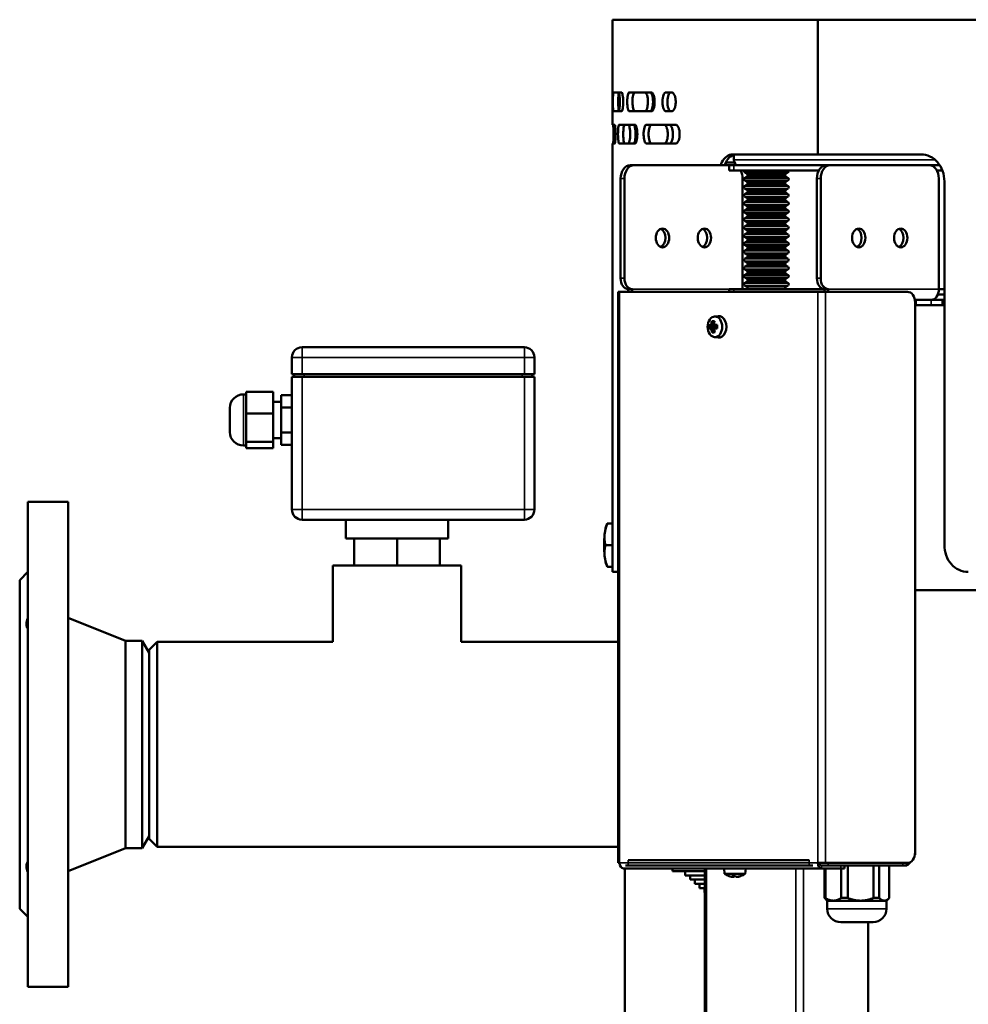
# Model space of a CAD drawing. Header units: millimetres. Extents: x -1170 to 6987, y -1641 to 2057.
# Tile 25 of 34: x 5147 to 5499, y 473 to 838. Entities that reach past the tile are written whole.
import ezdxf

# ---------------------------------------------------------------- set-up
doc = ezdxf.new("R2010")
doc.units = ezdxf.units.MM
doc.layers.add('Видимые тонкие (ГОСТ)', color=7, linetype='Continuous', lineweight=35)
doc.layers.add('Видимый контур (ГОСТ)', color=7, linetype='Continuous', lineweight=50)

msp = doc.modelspace()

# ---------------------------------------------------------------- linework, layer by layer
at = {"layer": 'Видимые тонкие (ГОСТ)'}
for p, q in [((5412.41, 786), (5487, 786)), ((5412.41, 782), (5412.41, 784)), ((5370.34, 779), (5371.75, 779)), ((5416.34, 781.39), (5432.52, 781.39)), ((5416.34, 779.21), (5432.52, 779.21)), ((5417.16, 780.82), (5431.7, 780.82)), ((5417.16, 779.78), (5431.7, 779.78)), ((5443.17, 779), (5444.58, 779)), ((5416.34, 778.39), (5432.52, 778.39)), ((5416.34, 776.21), (5432.52, 776.21)), ((5416.34, 775.39), (5432.52, 775.39)), ((5417.16, 777.82), (5431.7, 777.82)), ((5417.16, 776.78), (5431.7, 776.78)), ((5417.16, 774.82), (5431.7, 774.82)), ((5416.34, 773.21), (5432.52, 773.21)), ((5416.34, 772.39), (5432.52, 772.39)), ((5417.16, 773.78), (5431.7, 773.78)), ((5417.16, 771.82), (5431.7, 771.82)), ((5416.34, 770.21), (5432.52, 770.21)), ((5416.34, 769.39), (5432.52, 769.39)), ((5417.16, 770.78), (5431.7, 770.78)), ((5417.16, 768.82), (5431.7, 768.82)), ((5417.16, 767.78), (5431.7, 767.78)), ((5416.34, 767.21), (5432.52, 767.21)), ((5416.34, 766.39), (5432.52, 766.39)), ((5416.34, 764.21), (5432.52, 764.21)), ((5417.16, 765.82), (5431.7, 765.82)), ((5417.16, 764.78), (5431.7, 764.78)), ((5416.34, 763.39), (5432.52, 763.39)), ((5416.34, 761.21), (5432.52, 761.21)), ((5416.34, 760.39), (5432.52, 760.39)), ((5417.16, 762.82), (5431.7, 762.82)), ((5417.16, 761.78), (5431.7, 761.78)), ((5416.34, 758.21), (5432.52, 758.21)), ((5416.34, 757.39), (5432.52, 757.39)), ((5417.16, 759.82), (5431.7, 759.82)), ((5417.16, 758.78), (5431.7, 758.78)), ((5417.16, 756.82), (5431.7, 756.82)), ((5416.34, 755.21), (5432.52, 755.21)), ((5416.34, 754.39), (5432.52, 754.39)), ((5417.16, 755.78), (5431.7, 755.78)), ((5417.16, 753.82), (5431.7, 753.82)), ((5416.34, 752.21), (5432.52, 752.21)), ((5416.34, 751.39), (5432.52, 751.39)), ((5416.34, 749.21), (5432.52, 749.21)), ((5417.16, 752.78), (5431.7, 752.78)), ((5417.16, 750.82), (5431.7, 750.82)), ((5417.16, 749.78), (5431.7, 749.78)), ((5416.34, 748.39), (5432.52, 748.39)), ((5416.34, 746.21), (5432.52, 746.21)), ((5417.16, 747.82), (5431.7, 747.82)), ((5417.16, 746.78), (5431.7, 746.78)), ((5371.75, 742), (5370.34, 742)), ((5416.34, 745.39), (5432.52, 745.39)), ((5416.34, 743.21), (5432.52, 743.21)), ((5416.34, 742.39), (5432.52, 742.39)), ((5417.16, 744.82), (5431.7, 744.82)), ((5417.16, 743.78), (5431.7, 743.78)), ((5444.58, 742), (5443.17, 742)), ((5416.34, 740.21), (5432.52, 740.21)), ((5416.34, 739.39), (5432.52, 739.39)), ((5417.16, 741.82), (5431.7, 741.82)), ((5417.16, 740.78), (5431.7, 740.78)), ((5417.16, 738.82), (5431.7, 738.82)), ((5369.98, 737), (5369.98, 525)), ((5374.58, 738), (5410.65, 738)), ((5412.41, 737), (5412.41, 738)), ((5443.52, 525), (5443.52, 737)), ((5446.35, 737), (5446.35, 525)), ((5447.41, 738), (5488.42, 738)), ((5485.59, 732), (5485.59, 734)), ((5252.12, 712.67), (5252.12, 716.42)), ((5334.62, 716.42), (5334.62, 712.67)), ((5252.12, 712.67), (5248.37, 712.67)), ((5252.12, 706.42), (5252.12, 712.67)), ((5252.12, 712.67), (5334.62, 712.67)), ((5334.62, 706.42), (5334.62, 712.67)), ((5338.37, 712.67), (5334.62, 712.67)), ((5252.12, 656.17), (5252.12, 705.42)), ((5252.91, 705.42), (5252.91, 706.42)), ((5333.83, 706.42), (5333.83, 705.42)), ((5334.62, 705.42), (5334.62, 656.17)), ((5230.37, 698.92), (5230.37, 679.92)), ((5248.37, 656.17), (5252.12, 656.17)), ((5252.12, 656.17), (5252.12, 652.42)), ((5334.62, 656.17), (5252.12, 656.17)), ((5334.62, 656.17), (5338.37, 656.17)), ((5334.62, 652.42), (5334.62, 656.17)), ((5369.98, 525), (5443.52, 525)), ((5373.16, 524), (5373.16, 526)), ((5402.16, -367.96), (5402.16, 523)), ((5435.39, 523), (5435.39, -367.96)), ((5438.22, 523), (5438.22, -368.16)), ((5440.34, 526), (5440.34, 524)), ((5444.94, 524), (5444.94, 523)), ((5447.41, 524), (5447.41, 525)), ((5452.01, 524), (5452.01, 523)), ((5475.06, 525), (5475.06, 524)), ((5447.02, 508), (5469.02, 508))]:
    msp.add_line(p, q, dxfattribs=at)
at = {"layer": 'Видимый контур (ГОСТ)'}
for p, q in [((5443.49, 838), (5367.37, 838)), ((5367.37, 799), (5367.37, 838)), ((5443.49, 788), (5443.49, 838)), ((5443.49, 838), (5443.56, 838)), ((5443.56, 838), (5443.56, 788)), ((5887.37, 838), (5443.56, 838)), ((5370.69, 811), (5367.62, 811)), ((5381.77, 811), (5373.54, 811)), ((5389.35, 811), (5387.18, 811)), ((5367.62, 804), (5370.69, 804)), ((5373.54, 804), (5381.77, 804)), ((5387.18, 804), (5389.35, 804)), ((5368.17, 799), (5367.37, 799)), ((5375.65, 799), (5369.83, 799)), ((5390.78, 799), (5379.93, 799)), ((5367.37, 633), (5367.37, 792)), ((5367.37, 792), (5368.17, 792)), ((5369.83, 792), (5375.65, 792)), ((5379.93, 792), (5390.78, 792)), ((5443.49, 788), (5411.88, 788)), ((5412.41, 786), (5412.41, 787.87)), ((5443.56, 788), (5443.49, 788)), ((5481.89, 788), (5443.56, 788)), ((5375.29, 784), (5373.87, 784)), ((5410.65, 784), (5375.29, 784)), ((5409.43, 785), (5412.6, 785)), ((5409.43, 784), (5409.43, 785)), ((5410.65, 784), (5412.41, 784)), ((5410.65, 784), (5410.65, 782)), ((5446.7, 784), (5412.41, 784)), ((5413.14, 784), (5413.14, 784.25)), ((5413.47, 784.06), (5413.47, 784)), ((5448.12, 784), (5446.7, 784)), ((5448.12, 784), (5484.89, 784)), ((5486.65, 784), (5484.89, 784)), ((5486.65, 784), (5486.65, 783.33)), ((5488.73, 784), (5486.65, 784)), ((5486.65, 784), (5488.73, 784)), ((5370.34, 779), (5370.34, 742)), ((5371.75, 779), (5371.75, 742)), ((5412.41, 782), (5410.65, 782)), ((5412.41, 782), (5443.87, 782)), ((5415.59, 779), (5415.59, 738)), ((5417.16, 780.82), (5416.34, 781.39)), ((5417.16, 779.78), (5416.34, 779.21)), ((5417.53, 780.3), (5431.33, 780.3)), ((5431.7, 780.82), (5432.52, 781.39)), ((5431.7, 779.78), (5432.52, 779.21)), ((5443.17, 779), (5443.17, 742)), ((5444.58, 742), (5444.58, 779)), ((5487.72, 782), (5489.74, 782)), ((5488.42, 779), (5488.42, 738)), ((5417.16, 777.82), (5416.34, 778.39)), ((5417.16, 776.78), (5416.34, 776.21)), ((5417.16, 774.82), (5416.34, 775.39)), ((5417.53, 777.3), (5431.33, 777.3)), ((5431.7, 777.82), (5432.52, 778.39)), ((5431.7, 776.78), (5432.52, 776.21)), ((5431.7, 774.82), (5432.52, 775.39)), ((5490.47, 778), (5490.47, 643)), ((5417.16, 773.78), (5416.34, 773.21)), ((5417.16, 771.82), (5416.34, 772.39)), ((5417.53, 774.3), (5431.33, 774.3)), ((5417.53, 771.3), (5431.33, 771.3)), ((5431.7, 773.78), (5432.52, 773.21)), ((5431.7, 771.82), (5432.52, 772.39)), ((5417.16, 770.78), (5416.34, 770.21)), ((5417.16, 768.82), (5416.34, 769.39)), ((5417.16, 767.78), (5416.34, 767.21)), ((5417.53, 768.3), (5431.33, 768.3)), ((5431.7, 770.78), (5432.52, 770.21)), ((5431.7, 768.82), (5432.52, 769.39)), ((5431.7, 767.78), (5432.52, 767.21)), ((5417.16, 765.82), (5416.34, 766.39)), ((5417.16, 764.78), (5416.34, 764.21)), ((5417.53, 765.3), (5431.33, 765.3)), ((5431.7, 765.82), (5432.52, 766.39)), ((5431.7, 764.78), (5432.52, 764.21)), ((5417.16, 762.82), (5416.34, 763.39)), ((5417.16, 761.78), (5416.34, 761.21)), ((5417.16, 759.82), (5416.34, 760.39)), ((5417.53, 762.3), (5431.33, 762.3)), ((5431.7, 762.82), (5432.52, 763.39)), ((5431.7, 761.78), (5432.52, 761.21)), ((5431.7, 759.82), (5432.52, 760.39)), ((5417.16, 758.78), (5416.34, 758.21)), ((5417.16, 756.82), (5416.34, 757.39)), ((5417.53, 759.3), (5431.33, 759.3)), ((5431.7, 758.78), (5432.52, 758.21)), ((5431.7, 756.82), (5432.52, 757.39)), ((5417.16, 755.78), (5416.34, 755.21)), ((5417.16, 753.82), (5416.34, 754.39)), ((5417.53, 756.3), (5431.33, 756.3)), ((5417.53, 753.3), (5431.33, 753.3)), ((5431.7, 755.78), (5432.52, 755.21)), ((5431.7, 753.82), (5432.52, 754.39)), ((5417.16, 752.78), (5416.34, 752.21)), ((5417.16, 750.82), (5416.34, 751.39)), ((5417.16, 749.78), (5416.34, 749.21)), ((5417.53, 750.3), (5431.33, 750.3)), ((5431.7, 752.78), (5432.52, 752.21)), ((5431.7, 750.82), (5432.52, 751.39)), ((5431.7, 749.78), (5432.52, 749.21)), ((5417.16, 747.82), (5416.34, 748.39)), ((5417.16, 746.78), (5416.34, 746.21)), ((5417.53, 747.3), (5431.33, 747.3)), ((5431.7, 747.82), (5432.52, 748.39)), ((5431.7, 746.78), (5432.52, 746.21)), ((5417.16, 744.82), (5416.34, 745.39)), ((5417.16, 743.78), (5416.34, 743.21)), ((5417.16, 741.82), (5416.34, 742.39)), ((5417.53, 744.3), (5431.33, 744.3)), ((5431.7, 744.82), (5432.52, 745.39)), ((5431.7, 743.78), (5432.52, 743.21)), ((5431.7, 741.82), (5432.52, 742.39)), ((5417.16, 740.78), (5416.34, 740.21)), ((5417.16, 738.82), (5416.34, 739.39)), ((5417.53, 741.3), (5431.33, 741.3)), ((5431.7, 740.78), (5432.52, 740.21)), ((5431.7, 738.82), (5432.52, 739.39)), ((5369.98, 737), (5369.4, 737)), ((5369.4, 737), (5369.4, 525)), ((5369.98, 737), (5443.52, 737)), ((5374.58, 738), (5373.16, 738)), ((5410.65, 738), (5412.41, 738)), ((5410.65, 738), (5410.65, 737)), ((5446, 738), (5412.41, 738)), ((5446.35, 737), (5443.52, 737)), ((5446, 738), (5447.41, 738)), ((5446.35, 737), (5476.76, 737)), ((5488.04, 736), (5490.47, 736)), ((5488.04, 736), (5490.47, 736)), ((5490.47, 738), (5488.42, 738)), ((5479.94, 734), (5479.49, 734)), ((5479.58, 529), (5479.58, 733)), ((5479.94, 734), (5485.59, 734)), ((5479.94, 732), (5479.94, 734)), ((5485.59, 732), (5479.94, 732)), ((5489.84, 734), (5485.59, 734)), ((5485.59, 732), (5489.84, 732)), ((5486.3, 734.13), (5486.3, 734)), ((5490.47, 734), (5489.84, 734)), ((5489.84, 734), (5489.84, 732)), ((5490.47, 734), (5489.84, 734)), ((5489.84, 732), (5490.47, 732)), ((5405.1, 727.81), (5406.5, 727.98)), ((5479.69, 730), (5479.58, 730)), ((5479.69, 730), (5479.69, 528)), ((5403.52, 724.29), (5405.25, 724.33)), ((5403.99, 724.33), (5405.25, 724.33)), ((5405, 725.02), (5404.43, 725.02)), ((5405.03, 725.54), (5404.56, 725.91)), ((5405.25, 724.33), (5405.45, 724.44)), ((5406.17, 724.43), (5405.46, 724.43)), ((5405.48, 724.43), (5405.51, 723.67)), ((5405.28, 723.57), (5404.02, 723.57)), ((5404.51, 722.94), (5405.05, 722.94)), ((5404.7, 722.05), (5405.15, 722.43)), ((5405.1, 720.19), (5406.5, 720.01)), ((5405.28, 723.57), (5405.38, 723.52)), ((5334.62, 716.42), (5252.12, 716.42)), ((5248.37, 706.42), (5248.37, 712.67)), ((5338.37, 706.42), (5338.37, 712.67)), ((5252.12, 706.42), (5248.37, 706.42)), ((5248.37, 705.42), (5252.12, 705.42)), ((5248.37, 705.42), (5248.37, 656.17)), ((5249.16, 706.42), (5249.16, 705.42)), ((5252.12, 706.42), (5334.62, 706.42)), ((5334.62, 705.42), (5252.12, 705.42)), ((5338.37, 706.42), (5334.62, 706.42)), ((5334.62, 705.42), (5338.37, 705.42)), ((5337.58, 705.42), (5337.58, 706.42)), ((5338.37, 656.17), (5338.37, 705.42)), ((5231.37, 698.92), (5230.37, 698.92)), ((5231.37, 695.84), (5231.37, 699.88)), ((5241.37, 699.88), (5231.37, 699.88)), ((5241.37, 699.88), (5241.37, 691.8)), ((5248.37, 698.66), (5244.37, 698.66)), ((5244.37, 694.04), (5244.37, 698.66)), ((5231.37, 691.8), (5231.37, 695.84)), ((5244.37, 696.2), (5241.37, 696.2)), ((5225.37, 684.92), (5225.37, 693.92)), ((5231.37, 686.57), (5231.37, 691.8)), ((5241.37, 691.8), (5231.37, 691.8)), ((5241.37, 691.8), (5241.37, 681.34)), ((5248.37, 694.04), (5244.37, 694.04)), ((5244.37, 684.8), (5244.37, 694.04)), ((5231.37, 681.34), (5231.37, 686.57)), ((5248.37, 684.8), (5244.37, 684.8)), ((5244.37, 680.18), (5244.37, 684.8)), ((5231.37, 679.92), (5230.37, 679.92)), ((5231.37, 680.15), (5231.37, 681.34)), ((5241.37, 681.34), (5231.37, 681.34)), ((5231.37, 678.95), (5231.37, 680.15)), ((5244.37, 682.64), (5241.37, 682.64)), ((5241.37, 681.34), (5241.37, 678.95)), ((5248.37, 680.18), (5244.37, 680.18)), ((5241.37, 678.95), (5231.37, 678.95)), ((5150.37, 479), (5150.37, 659)), ((5150.37, 659), (5165.37, 659)), ((5165.37, 479), (5165.37, 659)), ((5252.12, 652.42), (5334.62, 652.42)), ((5268.37, 652.42), (5268.37, 645.42)), ((5306.37, 652.42), (5306.37, 645.42)), ((5365.18, 650.62), (5365.38, 650.99)), ((5367.37, 650.97), (5365.5, 650.97)), ((5367.37, 651.03), (5367.11, 651.03)), ((5306.37, 645.42), (5268.37, 645.42)), ((5271.43, 645.42), (5271.43, 635.42)), ((5287.37, 645.42), (5287.37, 635.42)), ((5303.31, 645.42), (5303.31, 635.42)), ((5367.37, 642.95), (5364.71, 642.95)), ((5147.37, 630), (5150.37, 633)), ((5263.62, 635.42), (5311.12, 635.42)), ((5263.62, 635.42), (5263.62, 607.05)), ((5311.12, 635.42), (5311.12, 607.05)), ((5365.18, 635.38), (5365.4, 634.98)), ((5367.37, 634.97), (5365.52, 634.97)), ((5369.4, 633), (5367.37, 633)), ((5147.37, 508), (5147.37, 630)), ((5882.87, 626.22), (5479.69, 626.22)), ((5186.62, 607.5), (5165.37, 616)), ((5186.62, 530.5), (5186.62, 607.5)), ((5186.62, 607.5), (5192.77, 607.5)), ((5192.77, 530.5), (5192.77, 607.5)), ((5195.37, 603), (5192.77, 607.5)), ((5195.37, 604.05), (5198.37, 607.05)), ((5198.37, 607.05), (5198.37, 530.95)), ((5263.62, 607.05), (5198.37, 607.05)), ((5369.4, 607.05), (5311.12, 607.05)), ((5195.37, 604.05), (5195.37, 533.95)), ((5195.37, 535), (5192.77, 530.5)), ((5195.37, 533.95), (5198.37, 530.95)), ((5186.62, 530.5), (5165.37, 522)), ((5186.62, 530.5), (5192.77, 530.5)), ((5369.4, 530.95), (5198.37, 530.95)), ((5479.49, 528), (5479.69, 528)), ((5369.4, 525), (5369.98, 525)), ((5444.94, 523), (5371.4, 523)), ((5371.87, -269.53), (5371.87, 523)), ((5373.16, 524), (5372.21, 524)), ((5373.16, 526), (5440.34, 526)), ((5373.16, 524), (5440.34, 524)), ((5389.57, 523), (5389.57, 522)), ((5401.57, 523), (5401.57, -367.98)), ((5408.94, 521), (5408.76, 523)), ((5416.59, 521), (5416.76, 523)), ((5441.67, 524), (5440.34, 524)), ((5443.52, 525), (5446.35, 525)), ((5444.94, 524), (5445.52, 524)), ((5444.94, 523), (5452.01, 523)), ((5447.41, 524), (5445.52, 524)), ((5446.02, 523), (5446.02, 512)), ((5476.76, 525), (5446.35, 525)), ((5446.36, 512), (5446.36, 523)), ((5447.41, 524), (5475.06, 524)), ((5453.47, 523), (5452.01, 523)), ((5452.17, 523), (5452.17, 512)), ((5453.47, 523), (5453.47, 524)), ((5454.65, 512), (5454.65, 524)), ((5464.17, 524), (5464.17, 512)), ((5466.31, 512), (5466.31, 524)), ((5470.02, 524), (5470.02, 512)), ((5476.52, 524), (5475.06, 524)), ((5476.52, 525), (5476.52, 524)), ((5389.57, 522), (5401.57, 522)), ((5394.28, 522), (5394.28, 520.4)), ((5394.28, 520.4), (5401.57, 520.4)), ((5396.18, 520.4), (5396.18, 518.8)), ((5416.59, 521), (5408.94, 521)), ((5412.57, 520.1), (5412.38, 519.93)), ((5412.93, 520.13), (5413.14, 519.93)), ((5396.18, 518.8), (5401.57, 518.8)), ((5397.85, 518.8), (5397.85, 517.2)), ((5397.85, 517.2), (5401.57, 517.2)), ((5399.65, 517.2), (5399.65, 515.6)), ((5399.65, 515.6), (5401.57, 515.6)), ((5401.41, 515.6), (5401.41, 514)), ((5401.41, 514), (5401.57, 514)), ((5446.02, 512), (5446.36, 512)), ((5447.02, 511), (5446.09, 511.93)), ((5452.17, 512), (5454.65, 512)), ((5464.17, 512), (5466.31, 512)), ((5469.02, 511), (5469.94, 511.93)), ((5147.37, 508), (5150.37, 505)), ((5447.02, 511), (5449.26, 511)), ((5447.02, 511), (5447.02, 508)), ((5449.26, 511), (5459.41, 511)), ((5459.41, 511), (5468.16, 511)), ((5468.16, 511), (5469.02, 511)), ((5469.02, 511), (5469.02, 508)), ((5452.02, 503), (5464.02, 503)), ((5462.26, 503), (5462.26, -373.34)), ((5150.37, 479), (5165.37, 479))]:
    msp.add_line(p, q, dxfattribs=at)
for centre, radius, start, end in [((5416.63, 781.8), 0.5, 156.4218, 234.8183), ((5416.63, 778.8), 0.5, 125.1817, 234.8183), ((5416.58, 780), 1, 17.4576, 54.8183), ((5416.58, 780.6), 1, 305.1817, 342.5424), ((5432.28, 780), 1, 125.1817, 162.5424), ((5432.28, 780.6), 1, 197.4576, 234.8183), ((5432.23, 781.8), 0.5, 305.1817, 23.5782), ((5432.23, 778.8), 0.5, 305.1817, 54.8183), ((5416.63, 775.8), 0.5, 125.1817, 234.8183), ((5416.58, 777), 1, 17.4576, 54.8183), ((5416.58, 777.6), 1, 305.1817, 342.5424), ((5416.58, 774), 1, 17.4576, 54.8183), ((5432.28, 777), 1, 125.1817, 162.5424), ((5432.28, 777.6), 1, 197.4576, 234.8183), ((5432.28, 774), 1, 125.1817, 162.5424), ((5432.23, 775.8), 0.5, 305.1817, 54.8183), ((5416.63, 772.8), 0.5, 125.1817, 234.8183), ((5416.58, 774.6), 1, 305.1817, 342.5424), ((5416.58, 771), 1, 17.4576, 54.8183), ((5416.58, 771.6), 1, 305.1817, 342.5424), ((5432.28, 774.6), 1, 197.4576, 234.8183), ((5432.28, 771), 1, 125.1817, 162.5424), ((5432.28, 771.6), 1, 197.4576, 234.8183), ((5432.23, 772.8), 0.5, 305.1817, 54.8183), ((5416.63, 769.8), 0.5, 125.1817, 234.8183), ((5416.58, 768), 1, 17.4576, 54.8183), ((5416.58, 768.6), 1, 305.1817, 342.5424), ((5432.28, 768), 1, 125.1817, 162.5424), ((5432.28, 768.6), 1, 197.4576, 234.8183), ((5432.23, 769.8), 0.5, 305.1817, 54.8183), ((5416.63, 766.8), 0.5, 125.1817, 234.8183), ((5416.63, 763.8), 0.5, 125.1817, 234.8183), ((5416.58, 765), 1, 17.4576, 54.8183), ((5416.58, 765.6), 1, 305.1817, 342.5424), ((5432.28, 765), 1, 125.1817, 162.5424), ((5432.28, 765.6), 1, 197.4576, 234.8183), ((5432.23, 766.8), 0.5, 305.1817, 54.8183), ((5432.23, 763.8), 0.5, 305.1817, 54.8183), ((5416.63, 760.8), 0.5, 125.1817, 234.8183), ((5416.58, 762), 1, 17.4576, 54.8183), ((5416.58, 762.6), 1, 305.1817, 342.5424), ((5432.28, 762), 1, 125.1817, 162.5424), ((5432.28, 762.6), 1, 197.4576, 234.8183), ((5432.23, 760.8), 0.5, 305.1817, 54.8183), ((5416.63, 757.8), 0.5, 125.1817, 234.8183), ((5416.58, 759), 1, 17.4576, 54.8183), ((5416.58, 759.6), 1, 305.1817, 342.5424), ((5416.58, 756), 1, 17.4576, 54.8183), ((5432.28, 759), 1, 125.1817, 162.5424), ((5432.28, 759.6), 1, 197.4576, 234.8183), ((5432.28, 756), 1, 125.1817, 162.5424), ((5432.23, 757.8), 0.5, 305.1817, 54.8183), ((5416.63, 754.8), 0.5, 125.1817, 234.8183), ((5416.58, 756.6), 1, 305.1817, 342.5424), ((5416.58, 753), 1, 17.4576, 54.8183), ((5416.58, 753.6), 1, 305.1817, 342.5424), ((5432.28, 756.6), 1, 197.4576, 234.8183), ((5432.28, 753), 1, 125.1817, 162.5424), ((5432.28, 753.6), 1, 197.4576, 234.8183), ((5432.23, 754.8), 0.5, 305.1817, 54.8183), ((5416.63, 751.8), 0.5, 125.1817, 234.8183), ((5416.63, 748.8), 0.5, 125.1817, 234.8183), ((5416.58, 750), 1, 17.4576, 54.8183), ((5416.58, 750.6), 1, 305.1817, 342.5424), ((5432.28, 750), 1, 125.1817, 162.5424), ((5432.28, 750.6), 1, 197.4576, 234.8183), ((5432.23, 751.8), 0.5, 305.1817, 54.8183), ((5432.23, 748.8), 0.5, 305.1817, 54.8183), ((5416.63, 745.8), 0.5, 125.1817, 234.8183), ((5416.58, 747), 1, 17.4576, 54.8183), ((5416.58, 747.6), 1, 305.1817, 342.5424), ((5432.28, 747), 1, 125.1817, 162.5424), ((5432.28, 747.6), 1, 197.4576, 234.8183), ((5432.23, 745.8), 0.5, 305.1817, 54.8183), ((5416.63, 742.8), 0.5, 125.1817, 234.8183), ((5416.58, 744), 1, 17.4576, 54.8183), ((5416.58, 744.6), 1, 305.1817, 342.5424), ((5432.28, 744), 1, 125.1817, 162.5424), ((5432.28, 744.6), 1, 197.4576, 234.8183), ((5432.23, 742.8), 0.5, 305.1817, 54.8183), ((5416.63, 739.8), 0.5, 125.1817, 234.8183), ((5416.58, 741), 1, 17.4576, 54.8183), ((5416.58, 741.6), 1, 305.1817, 342.5424), ((5416.58, 738), 1, 0, 54.8183), ((5432.28, 738), 1, 125.1817, 180), ((5432.28, 741), 1, 125.1817, 162.5424), ((5432.28, 741.6), 1, 197.4576, 234.8183), ((5432.23, 739.8), 0.5, 305.1817, 54.8183), ((5252.12, 712.67), 3.75, 90, 180), ((5334.62, 712.67), 3.75, 0, 90), ((5230.37, 693.92), 5, 90, 180), ((5230.37, 684.92), 5, 180, 270), ((5252.12, 656.17), 3.75, 180, 270), ((5334.62, 656.17), 3.75, 270, 0), ((5412.76, 526.23), 6.48, 233.8057, 250.692), ((5412.76, 526.23), 6.48, 289.308, 306.1943), ((5452.02, 508), 5, 180, 270), ((5464.02, 508), 5, 270, 0)]:
    msp.add_arc(centre, radius, start, end, dxfattribs=at)
for centre, major_axis, ratio, start_param, end_param in [((5413.82, 786), (0, -2), 0.707107, 4.712389, 6.283185), ((5373.87, 779), (0, 5), 0.707107, 0, 1.570796), ((5375.29, 779), (0, 5), 0.707107, 0, 1.570796), ((5446.7, 779), (0, 5), 0.707107, 0, 1.570796), ((5448.12, 779), (0, 5), 0.707107, 0, 1.570796), ((5484.89, 779), (0, 5), 0.707107, 4.712389, 6.283185), ((5412.06, 779), (0, -5), 0.707107, 1.570796, 2.214297), ((5384.48, 757), (0, -3.5), 0.707107, 0.289752, 2.851841), ((5400.03, 757), (0, -3.5), 0.707107, 0.289752, 2.851841), ((5457.31, 757), (0, -3.5), 0.707107, 0.289752, 2.851841), ((5472.87, 757), (0, -3.5), 0.707107, 0.289752, 2.851841), ((5373.16, 742), (0, -4), 0.707107, 4.712389, 6.283185), ((5374.58, 742), (0, -4), 0.707107, 4.712389, 6.283185), ((5446, 742), (0, -4), 0.707107, 4.712389, 6.283185), ((5447.41, 742), (0, -4), 0.707107, 4.712389, 6.283185), ((5375.99, 738), (0, 4), 0.707107, 1.570796, 1.823477), ((5375.99, 738), (0, -2), 0.707107, 4.712389, 5.235988), ((5444.58, 738), (0, 2), 0.707107, 4.18879, 4.712389), ((5444.58, 738), (0, -4), 0.707107, 1.318116, 1.570796), ((5476.76, 733), (0, 4), 0.707107, 4.712389, 6.283185), ((5485.59, 738), (0, -4), 0.707107, 0, 1.570796), ((5479.94, 730), (0, 4), 0.707107, 0, 0.154374), ((5479.94, 730), (0, 2), 0.707107, 0, 0.25268), ((5406.75, 724), (0, 4), 0.707107, 3.053992, 6.370786), ((5409.36, 724.05), (1.03, -6.27), 0.965108, 4.471233, 4.688344), ((5409.01, 724.69), (-6.44, -0.22), 0.03462, 5.678514, 5.825994), ((5409.02, 724.38), (6.16, 0.21), 0.03462, 2.525336, 2.675398), ((5408.35, 724.88), (-5, -3.9), 0.52388, 5.251104, 5.356548), ((5408.51, 724.68), (4.8, 3.75), 0.52388, 2.086677, 2.23779), ((5438.08, 770.82), (-32.94, -48.91), 0.18338, 6.067629, 6.067848), ((5408.55, 723.97), (0.45, -6.43), 0.706259, 4.334662, 4.482141), ((5408.63, 722.92), (-5.95, 2.23), 0.383344, 5.474372, 5.691483), ((5408.76, 723.98), (-0.43, 6.14), 0.706259, 1.202073, 1.352134), ((5409.3, 724.02), (0.43, -6.14), 0.706259, 4.343665, 4.493727), ((5442.14, 682.92), (-36.34, 44.21), 0.176466, 0.19416, 0.194379), ((5409.51, 724.75), (5.13, -3.29), 0.47492, 3.999194, 4.150308), ((5409.52, 724.03), (-0.45, 6.43), 0.706259, 1.193069, 1.340548), ((5409.66, 724.97), (-5.34, 3.42), 0.47492, 0.880437, 0.98588), ((5409.56, 723.32), (-4.8, -3.75), 0.52388, 5.228269, 5.379383), ((5409.01, 724.69), (-6.44, -0.22), 0.03462, 5.168381, 5.31586), ((5409.02, 724.38), (6.16, 0.21), 0.03462, 2.050571, 2.185853), ((5379.98, 677.18), (32.94, 48.91), 0.18338, 0.461087, 0.461306), ((5409.05, 723.62), (-6.16, -0.21), 0.03462, 5.192095, 5.327446), ((5407.83, 723.95), (-0.28, 6.35), 0.258394, 1.426396, 1.643507), ((5409.06, 723.31), (6.44, 0.22), 0.03462, 2.536922, 2.684401), ((5409.05, 723.62), (-6.16, -0.21), 0.03462, 5.666929, 5.81699), ((5408.41, 723.03), (5.34, -3.42), 0.47492, 4.022029, 4.127473), ((5408.56, 723.25), (-5.13, 3.29), 0.47492, 0.857602, 1.008715), ((5408.55, 723.97), (0.45, -6.43), 0.706259, 4.844795, 4.992275), ((5408.56, 725.08), (5.81, 2.58), 0.32337, 3.76126, 3.978371), ((5375.93, 765.08), (36.34, -44.21), 0.176466, 5.800702, 5.800921), ((5408.76, 723.98), (-0.43, 6.14), 0.706259, 1.691617, 1.841679), ((5409.3, 724.02), (0.43, -6.14), 0.706259, 4.83321, 4.983271), ((5409.72, 723.12), (5, 3.9), 0.52388, 2.109512, 2.214955), ((5409.52, 724.03), (-0.45, 6.43), 0.706259, 1.703203, 1.850682), ((5409.06, 723.31), (6.44, 0.22), 0.03462, 2.026788, 2.174267), ((5365.61, 643), (0, 8), 0.173648, 0.310366, 1.052849), ((5365.61, 643), (0, 8), 0.173648, 1.052849, 2.100047), ((5365.61, 643), (0, -8), 0.173648, 5.241639, 5.972819), ((5476.76, 529), (0, -4), 0.707107, 0, 1.570796), ((5371.4, 525), (0, -2), 0.707107, 4.712389, 6.283185), ((5444.94, 525), (0, -2), 0.707107, 4.712389, 6.283185), ((5444.94, 525), (0, -1), 0.707107, 4.712389, 6.283185), ((5475.69, 528), (0, -4), 0.707107, 0.297386, 0.815302), ((5412.61, 526.23), (0, -6.44), 0.975773, 5.954379, 6.101858), ((5413.81, 525.6), (-3.24, -5.47), 0.189508, 0.003025, 0.075664), ((5411.66, 526.23), (0, -6.34), 0.535272, 6.230463, 6.335907), ((5412.09, 526.23), (0, -6.44), 0.218785, 5.954379, 6.101858), ((5413, 525.6), (-5.94, -2.25), 0.845201, 1.040483, 1.257594), ((5412.06, 526.23), (0, -6.34), 0.84468, 6.23693, 6.335907), ((5412.09, 526.23), (0, -6.44), 0.218785, 0.181327, 0.208052), ((5412.53, 525.6), (5.94, -2.25), 0.845201, 5.060366, 5.09178), ((5413.43, 526.23), (0, -6.44), 0.218785, 5.954379, 6.101858), ((5413.46, 526.23), (0, -6.34), 0.84468, 6.230463, 6.335907), ((5413.87, 526.23), (0, -6.34), 0.535272, 6.23693, 6.335907), ((5412.61, 526.23), (0, -6.44), 0.975773, 0.181327, 0.328807), ((5412.91, 526.23), (0, -6.44), 0.975773, 0.181327, 0.314636), ((5411.71, 525.6), (3.24, -5.47), 0.189508, 6.063049, 6.245385)]:
    msp.add_ellipse(centre, major_axis=major_axis, ratio=ratio, start_param=start_param, end_param=end_param, dxfattribs=at)
for centre, major_axis in [((5385.89, 757), (0, 3.5)), ((5401.45, 757), (0, 3.5)), ((5458.72, 757), (0, 3.5)), ((5474.28, 757), (0, 3.5)), ((5405.34, 724), (0, 3.83))]:
    msp.add_ellipse(centre, major_axis=major_axis, ratio=0.707107, dxfattribs=at)
for points, knots in [([(5367.62, 804), (5367.6, 804), (5367.58, 804.09), (5367.55, 804.44), (5367.53, 804.69), (5367.51, 805.33), (5367.5, 805.72), (5367.49, 806.56), (5367.49, 807), (5367.49, 807.92), (5367.49, 808.37), (5367.5, 809.22), (5367.51, 809.6), (5367.53, 810.26), (5367.55, 810.53), (5367.57, 810.81), (5367.58, 810.88), (5367.6, 810.98), (5367.61, 811), (5367.62, 811)], [0, 0, 0, 0, 0.139178, 0.139178, 0.27359, 0.27359, 0.412567, 0.412567, 0.546953, 0.546953, 0.685899, 0.685899, 0.820416, 0.820416, 0.95949, 0.95949, 1.032359, 1.032359, 1.103145, 1.103145, 1.103145, 1.103145]), ([(5369.62, 811), (5369.6, 811), (5369.58, 810.91), (5369.55, 810.56), (5369.53, 810.31), (5369.51, 809.67), (5369.5, 809.28), (5369.49, 808.44), (5369.49, 808), (5369.49, 807.08), (5369.49, 806.62), (5369.5, 805.78), (5369.51, 805.4), (5369.53, 804.74), (5369.54, 804.47), (5369.57, 804.19), (5369.58, 804.12), (5369.6, 804.02), (5369.61, 804), (5369.62, 804)], [0, 0, 0, 0, 0.139178, 0.139178, 0.273589, 0.273589, 0.412567, 0.412567, 0.546953, 0.546953, 0.685899, 0.685899, 0.820416, 0.820416, 0.95949, 0.95949, 1.032359, 1.032359, 1.103145, 1.103145, 1.103145, 1.103145]), ([(5369.61, 804), (5369.66, 804.02), (5369.72, 804.11), (5369.82, 804.44), (5369.87, 804.69), (5369.97, 805.33), (5370, 805.72), (5370.05, 806.56), (5370.07, 807), (5370.07, 807.92), (5370.06, 808.37), (5370.01, 809.22), (5369.97, 809.6), (5369.88, 810.26), (5369.83, 810.53), (5369.74, 810.81), (5369.71, 810.88), (5369.66, 810.96), (5369.63, 810.99), (5369.61, 811)], [0.017281, 0.017281, 0.017281, 0.017281, 0.139178, 0.139178, 0.27359, 0.27359, 0.412567, 0.412567, 0.546953, 0.546953, 0.685899, 0.685899, 0.820416, 0.820416, 0.95949, 0.95949, 1.032359, 1.032359, 1.085873, 1.085873, 1.085873, 1.085873]), ([(5370.69, 811), (5370.76, 811), (5370.84, 810.91), (5370.98, 810.55), (5371.04, 810.29), (5371.15, 809.64), (5371.2, 809.26), (5371.26, 808.42), (5371.27, 807.98), (5371.27, 807.08), (5371.26, 806.62), (5371.2, 805.79), (5371.16, 805.41), (5371.05, 804.75), (5370.99, 804.48), (5370.88, 804.19), (5370.84, 804.12), (5370.76, 804.02), (5370.72, 804), (5370.69, 804)], [0, 0, 0, 0, 0.142432, 0.142432, 0.279595, 0.279595, 0.418543, 0.418543, 0.551939, 0.551939, 0.689284, 0.689284, 0.822837, 0.822837, 0.964742, 0.964742, 1.03879, 1.03879, 1.110713, 1.110713, 1.110713, 1.110713]), ([(5373.54, 804), (5373.44, 804), (5373.34, 804.09), (5373.17, 804.44), (5373.09, 804.69), (5372.95, 805.33), (5372.9, 805.72), (5372.83, 806.56), (5372.81, 807), (5372.81, 807.92), (5372.82, 808.37), (5372.89, 809.22), (5372.94, 809.6), (5373.07, 810.26), (5373.15, 810.53), (5373.29, 810.81), (5373.34, 810.88), (5373.44, 810.98), (5373.49, 811), (5373.54, 811)], [0, 0, 0, 0, 0.139178, 0.139178, 0.27359, 0.27359, 0.412567, 0.412567, 0.546953, 0.546953, 0.685899, 0.685899, 0.820416, 0.820416, 0.95949, 0.95949, 1.032359, 1.032359, 1.103145, 1.103145, 1.103145, 1.103145]), ([(5375.5, 811), (5375.4, 811), (5375.3, 810.91), (5375.12, 810.56), (5375.04, 810.31), (5374.91, 809.67), (5374.85, 809.28), (5374.78, 808.44), (5374.76, 808), (5374.76, 807.08), (5374.78, 806.62), (5374.85, 805.78), (5374.9, 805.4), (5375.03, 804.74), (5375.11, 804.47), (5375.24, 804.19), (5375.29, 804.12), (5375.39, 804.02), (5375.44, 804), (5375.5, 804)], [0, 0, 0, 0, 0.139178, 0.139178, 0.273589, 0.273589, 0.412567, 0.412567, 0.546953, 0.546953, 0.685899, 0.685899, 0.820416, 0.820416, 0.95949, 0.95949, 1.032359, 1.032359, 1.103145, 1.103145, 1.103145, 1.103145]), ([(5379.39, 804), (5379.53, 804), (5379.67, 804.09), (5379.92, 804.44), (5380.04, 804.69), (5380.24, 805.33), (5380.32, 805.72), (5380.43, 806.56), (5380.46, 807), (5380.46, 807.92), (5380.44, 808.37), (5380.33, 809.22), (5380.25, 809.6), (5380.06, 810.26), (5379.94, 810.53), (5379.74, 810.81), (5379.67, 810.88), (5379.53, 810.98), (5379.46, 811), (5379.39, 811)], [0, 0, 0, 0, 0.139178, 0.139178, 0.27359, 0.27359, 0.412567, 0.412567, 0.546953, 0.546953, 0.685899, 0.685899, 0.820416, 0.820416, 0.95949, 0.95949, 1.032359, 1.032359, 1.103145, 1.103145, 1.103145, 1.103145]), ([(5381.3, 811), (5381.43, 811), (5381.57, 810.91), (5381.83, 810.56), (5381.95, 810.31), (5382.15, 809.67), (5382.23, 809.28), (5382.34, 808.44), (5382.37, 808), (5382.37, 807.08), (5382.35, 806.62), (5382.24, 805.78), (5382.16, 805.4), (5381.97, 804.74), (5381.85, 804.47), (5381.65, 804.19), (5381.58, 804.12), (5381.44, 804.02), (5381.37, 804), (5381.3, 804)], [0, 0, 0, 0, 0.139178, 0.139178, 0.273589, 0.273589, 0.412567, 0.412567, 0.546953, 0.546953, 0.685899, 0.685899, 0.820416, 0.820416, 0.95949, 0.95949, 1.032359, 1.032359, 1.103145, 1.103145, 1.103145, 1.103145]), ([(5381.77, 811), (5381.93, 811), (5382.08, 810.91), (5382.37, 810.55), (5382.5, 810.29), (5382.72, 809.64), (5382.81, 809.26), (5382.93, 808.42), (5382.96, 807.98), (5382.96, 807.08), (5382.93, 806.62), (5382.82, 805.79), (5382.73, 805.41), (5382.52, 804.75), (5382.39, 804.48), (5382.17, 804.19), (5382.09, 804.12), (5381.93, 804.02), (5381.85, 804), (5381.77, 804)], [0, 0, 0, 0, 0.142432, 0.142432, 0.279595, 0.279595, 0.418543, 0.418543, 0.551939, 0.551939, 0.689284, 0.689284, 0.822837, 0.822837, 0.964742, 0.964742, 1.03879, 1.03879, 1.110713, 1.110713, 1.110713, 1.110713]), ([(5387.18, 804), (5387, 804), (5386.83, 804.09), (5386.51, 804.44), (5386.37, 804.69), (5386.13, 805.33), (5386.03, 805.72), (5385.9, 806.56), (5385.86, 807), (5385.86, 807.92), (5385.89, 808.37), (5386.02, 809.22), (5386.11, 809.6), (5386.34, 810.26), (5386.49, 810.53), (5386.73, 810.81), (5386.82, 810.88), (5387, 810.98), (5387.09, 811), (5387.18, 811)], [0, 0, 0, 0, 0.139178, 0.139178, 0.27359, 0.27359, 0.412567, 0.412567, 0.546953, 0.546953, 0.685899, 0.685899, 0.820416, 0.820416, 0.95949, 0.95949, 1.032359, 1.032359, 1.103145, 1.103145, 1.103145, 1.103145]), ([(5389.03, 811), (5388.85, 811), (5388.68, 810.91), (5388.36, 810.56), (5388.22, 810.31), (5387.97, 809.67), (5387.88, 809.28), (5387.74, 808.44), (5387.71, 808), (5387.71, 807.08), (5387.74, 806.62), (5387.86, 805.78), (5387.96, 805.4), (5388.19, 804.74), (5388.34, 804.47), (5388.58, 804.19), (5388.67, 804.12), (5388.85, 804.02), (5388.94, 804), (5389.03, 804)], [0, 0, 0, 0, 0.139178, 0.139178, 0.273589, 0.273589, 0.412567, 0.412567, 0.546953, 0.546953, 0.685899, 0.685899, 0.820416, 0.820416, 0.95949, 0.95949, 1.032359, 1.032359, 1.103145, 1.103145, 1.103145, 1.103145]), ([(5390.78, 807.5), (5390.78, 807.94), (5390.74, 808.41), (5390.59, 809.27), (5390.48, 809.66), (5390.22, 810.29), (5390.06, 810.55), (5389.71, 810.91), (5389.52, 811), (5389.35, 811)], [0, 0, 0, 0, 0.131842, 0.131842, 0.2636839, 0.2636839, 0.3955718, 0.3955718, 0.5274597, 0.5274597, 0.5274597, 0.5274597]), ([(5389.35, 804), (5389.52, 804), (5389.71, 804.09), (5390.06, 804.44), (5390.22, 804.71), (5390.48, 805.34), (5390.59, 805.73), (5390.74, 806.59), (5390.78, 807.06), (5390.78, 807.5)], [0.5273954, 0.5273954, 0.5273954, 0.5273954, 0.6592833, 0.6592833, 0.7911712, 0.7911712, 0.9230132, 0.9230132, 1.0548551, 1.0548551, 1.0548551, 1.0548551]), ([(5367.55, 792), (5367.56, 792), (5367.58, 792.09), (5367.62, 792.44), (5367.63, 792.69), (5367.66, 793.33), (5367.68, 793.72), (5367.69, 794.56), (5367.7, 795), (5367.7, 795.92), (5367.7, 796.37), (5367.68, 797.22), (5367.67, 797.6), (5367.64, 798.26), (5367.62, 798.53), (5367.59, 798.81), (5367.58, 798.88), (5367.56, 798.98), (5367.56, 799), (5367.55, 799)], [0, 0, 0, 0, 0.139188, 0.139188, 0.273693, 0.273693, 0.412695, 0.412695, 0.547064, 0.547064, 0.685925, 0.685925, 0.820384, 0.820384, 0.959554, 0.959554, 1.032434, 1.032434, 1.103232, 1.103232, 1.103232, 1.103232]), ([(5368.17, 799), (5368.21, 799), (5368.24, 798.91), (5368.31, 798.55), (5368.35, 798.3), (5368.4, 797.66), (5368.43, 797.27), (5368.46, 796.43), (5368.47, 795.99), (5368.47, 795.08), (5368.46, 794.62), (5368.43, 793.78), (5368.41, 793.4), (5368.35, 792.74), (5368.32, 792.48), (5368.26, 792.19), (5368.25, 792.12), (5368.21, 792.02), (5368.19, 792), (5368.17, 792)], [0, 0, 0, 0, 0.13984, 0.13984, 0.274871, 0.274871, 0.413874, 0.413874, 0.548025, 0.548025, 0.68656, 0.68656, 0.820852, 0.820852, 0.960439, 0.960439, 1.033642, 1.033642, 1.104753, 1.104753, 1.104753, 1.104753]), ([(5369.83, 792), (5369.76, 792), (5369.7, 792.09), (5369.59, 792.44), (5369.54, 792.69), (5369.46, 793.33), (5369.42, 793.72), (5369.38, 794.56), (5369.37, 795), (5369.37, 795.92), (5369.38, 796.37), (5369.42, 797.22), (5369.45, 797.6), (5369.53, 798.26), (5369.58, 798.53), (5369.67, 798.81), (5369.7, 798.88), (5369.76, 798.98), (5369.79, 799), (5369.83, 799)], [0, 0, 0, 0, 0.139188, 0.139188, 0.273693, 0.273693, 0.412695, 0.412695, 0.547064, 0.547064, 0.685925, 0.685925, 0.820384, 0.820384, 0.959554, 0.959554, 1.032434, 1.032434, 1.103232, 1.103232, 1.103232, 1.103232]), ([(5371.78, 799), (5371.72, 799), (5371.66, 798.91), (5371.55, 798.56), (5371.5, 798.31), (5371.42, 797.66), (5371.39, 797.28), (5371.34, 796.44), (5371.33, 795.99), (5371.33, 795.08), (5371.34, 794.62), (5371.38, 793.78), (5371.41, 793.4), (5371.49, 792.74), (5371.54, 792.47), (5371.63, 792.19), (5371.66, 792.12), (5371.72, 792.02), (5371.75, 792), (5371.78, 792)], [0, 0, 0, 0, 0.139202, 0.139202, 0.273718, 0.273718, 0.412721, 0.412721, 0.547084, 0.547084, 0.685938, 0.685938, 0.820394, 0.820394, 0.959573, 0.959573, 1.03246, 1.03246, 1.103266, 1.103266, 1.103266, 1.103266]), ([(5373.16, 792), (5373.26, 792), (5373.36, 792.09), (5373.54, 792.44), (5373.62, 792.69), (5373.76, 793.33), (5373.82, 793.72), (5373.9, 794.56), (5373.92, 795), (5373.92, 795.92), (5373.9, 796.37), (5373.83, 797.22), (5373.77, 797.6), (5373.63, 798.26), (5373.55, 798.53), (5373.41, 798.81), (5373.36, 798.88), (5373.26, 798.98), (5373.21, 799), (5373.16, 799)], [0, 0, 0, 0, 0.139188, 0.139188, 0.273693, 0.273693, 0.412695, 0.412695, 0.547064, 0.547064, 0.685925, 0.685925, 0.820384, 0.820384, 0.959554, 0.959554, 1.032434, 1.032434, 1.103232, 1.103232, 1.103232, 1.103232]), ([(5375.15, 799), (5375.25, 799), (5375.35, 798.91), (5375.53, 798.56), (5375.61, 798.31), (5375.75, 797.66), (5375.81, 797.28), (5375.89, 796.44), (5375.91, 795.99), (5375.91, 795.08), (5375.89, 794.62), (5375.82, 793.78), (5375.76, 793.4), (5375.63, 792.74), (5375.54, 792.47), (5375.4, 792.19), (5375.35, 792.12), (5375.25, 792.02), (5375.2, 792), (5375.15, 792)], [0, 0, 0, 0, 0.139202, 0.139202, 0.273718, 0.273718, 0.412721, 0.412721, 0.547084, 0.547084, 0.685938, 0.685938, 0.820394, 0.820394, 0.959573, 0.959573, 1.03246, 1.03246, 1.103266, 1.103266, 1.103266, 1.103266]), ([(5375.65, 799), (5375.77, 799), (5375.88, 798.91), (5376.1, 798.55), (5376.2, 798.3), (5376.36, 797.66), (5376.43, 797.27), (5376.53, 796.43), (5376.55, 795.99), (5376.55, 795.08), (5376.53, 794.62), (5376.44, 793.78), (5376.38, 793.4), (5376.21, 792.74), (5376.11, 792.48), (5375.95, 792.19), (5375.89, 792.12), (5375.77, 792.02), (5375.71, 792), (5375.65, 792)], [0, 0, 0, 0, 0.13984, 0.13984, 0.274871, 0.274871, 0.413874, 0.413874, 0.548025, 0.548025, 0.68656, 0.68656, 0.820852, 0.820852, 0.960439, 0.960439, 1.033642, 1.033642, 1.104753, 1.104753, 1.104753, 1.104753]), ([(5379.93, 792), (5379.79, 792), (5379.65, 792.09), (5379.39, 792.44), (5379.28, 792.69), (5379.09, 793.33), (5379.01, 793.72), (5378.91, 794.56), (5378.88, 795), (5378.87, 795.92), (5378.9, 796.37), (5379, 797.22), (5379.07, 797.6), (5379.26, 798.26), (5379.38, 798.53), (5379.57, 798.81), (5379.64, 798.88), (5379.79, 798.98), (5379.86, 799), (5379.93, 799)], [0, 0, 0, 0, 0.139188, 0.139188, 0.273693, 0.273693, 0.412695, 0.412695, 0.547064, 0.547064, 0.685925, 0.685925, 0.820384, 0.820384, 0.959554, 0.959554, 1.032434, 1.032434, 1.103232, 1.103232, 1.103232, 1.103232]), ([(5381.78, 799), (5381.64, 799), (5381.5, 798.91), (5381.25, 798.56), (5381.14, 798.31), (5380.94, 797.66), (5380.86, 797.28), (5380.76, 796.44), (5380.73, 795.99), (5380.73, 795.08), (5380.76, 794.62), (5380.86, 793.78), (5380.93, 793.4), (5381.12, 792.74), (5381.23, 792.47), (5381.43, 792.19), (5381.5, 792.12), (5381.64, 792.02), (5381.71, 792), (5381.78, 792)], [0, 0, 0, 0, 0.139202, 0.139202, 0.273718, 0.273718, 0.412721, 0.412721, 0.547084, 0.547084, 0.685938, 0.685938, 0.820394, 0.820394, 0.959573, 0.959573, 1.03246, 1.03246, 1.103266, 1.103266, 1.103266, 1.103266]), ([(5386.5, 792), (5386.68, 792), (5386.85, 792.09), (5387.17, 792.44), (5387.32, 792.69), (5387.57, 793.33), (5387.67, 793.72), (5387.8, 794.56), (5387.84, 795), (5387.85, 795.92), (5387.81, 796.37), (5387.68, 797.22), (5387.58, 797.6), (5387.34, 798.26), (5387.19, 798.53), (5386.95, 798.81), (5386.86, 798.88), (5386.68, 798.98), (5386.59, 799), (5386.5, 799)], [0, 0, 0, 0, 0.139188, 0.139188, 0.273693, 0.273693, 0.412695, 0.412695, 0.547064, 0.547064, 0.685925, 0.685925, 0.820384, 0.820384, 0.959554, 0.959554, 1.032434, 1.032434, 1.103232, 1.103232, 1.103232, 1.103232]), ([(5388.42, 799), (5388.59, 799), (5388.77, 798.91), (5389.09, 798.56), (5389.23, 798.31), (5389.48, 797.66), (5389.58, 797.28), (5389.72, 796.44), (5389.76, 795.99), (5389.76, 795.08), (5389.73, 794.62), (5389.6, 793.78), (5389.5, 793.4), (5389.26, 792.74), (5389.11, 792.47), (5388.86, 792.19), (5388.77, 792.12), (5388.59, 792.02), (5388.5, 792), (5388.42, 792)], [0, 0, 0, 0, 0.139202, 0.139202, 0.273718, 0.273718, 0.412721, 0.412721, 0.547084, 0.547084, 0.685938, 0.685938, 0.820394, 0.820394, 0.959573, 0.959573, 1.03246, 1.03246, 1.103266, 1.103266, 1.103266, 1.103266]), ([(5390.78, 799), (5390.97, 799), (5391.16, 798.91), (5391.52, 798.55), (5391.68, 798.3), (5391.95, 797.66), (5392.06, 797.27), (5392.21, 796.43), (5392.25, 795.99), (5392.26, 795.08), (5392.22, 794.62), (5392.08, 793.78), (5391.97, 793.4), (5391.7, 792.74), (5391.54, 792.48), (5391.27, 792.19), (5391.17, 792.12), (5390.97, 792.02), (5390.87, 792), (5390.78, 792)], [0, 0, 0, 0, 0.13984, 0.13984, 0.274871, 0.274871, 0.413874, 0.413874, 0.548025, 0.548025, 0.68656, 0.68656, 0.820852, 0.820852, 0.960439, 0.960439, 1.033642, 1.033642, 1.104753, 1.104753, 1.104753, 1.104753]), ([(5407.42, 784), (5407.57, 784.38), (5407.74, 784.74), (5408.41, 785.96), (5409.04, 786.73), (5410.41, 787.75), (5411.17, 788), (5411.88, 788)], [0.6170265, 0.6170265, 0.6170265, 0.6170265, 0.7574304, 0.7574304, 1.1404764, 1.1404764, 1.5235224, 1.5235224, 1.5235224, 1.5235224]), ([(5413.32, 788), (5412.61, 788), (5411.85, 787.75), (5410.47, 786.72), (5409.85, 785.94), (5409.18, 784.72), (5409.02, 784.37), (5408.87, 784)], [-1.5237886, -1.5237886, -1.5237886, -1.5237886, -1.1383827, -1.1383827, -0.7529768, -0.7529768, -0.6169091, -0.6169091, -0.6169091, -0.6169091]), ([(5481.89, 788), (5482.94, 788), (5484.08, 787.75), (5486.19, 786.73), (5487.16, 785.96), (5488.69, 784.19), (5489.36, 783.07), (5490.25, 780.61), (5490.47, 779.26), (5490.47, 778)], [1.518499, 1.518499, 1.518499, 1.518499, 1.901545, 1.901545, 2.284591, 2.284591, 2.663306, 2.663306, 3.042021, 3.042021, 3.042021, 3.042021]), ([(5499.36, 633), (5498.22, 633), (5497.02, 633.25), (5494.81, 634.28), (5493.8, 635.06), (5492.24, 636.85), (5491.57, 637.96), (5490.69, 640.41), (5490.47, 641.75), (5490.47, 643)], [4.610439, 4.610439, 4.610439, 4.610439, 5.0005, 5.0005, 5.39056, 5.39056, 5.766403, 5.766403, 6.142247, 6.142247, 6.142247, 6.142247]), ([(5150.37, 611.94), (5150.05, 612.37), (5149.87, 612.95), (5149.87, 614.28), (5150.05, 615.07), (5150.37, 615.9)], [1.5175772, 1.5175772, 1.5175772, 1.5175772, 1.7978512, 1.7978512, 2.0781252, 2.0781252, 2.0781252, 2.0781252]), ([(5150.37, 521.54), (5150.05, 522.37), (5149.87, 523.15), (5149.87, 524.47), (5150.05, 525.03), (5150.37, 525.45)], [1.5169891, 1.5169891, 1.5169891, 1.5169891, 1.7972632, 1.7972632, 2.0775372, 2.0775372, 2.0775372, 2.0775372])]:
    msp.add_open_spline(points, degree=3, knots=knots, dxfattribs=at)
for points, weights in [([(5403.52, 724.29), (5403.38, 724.43), (5403.23, 724.59)], [1, 1.00025945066, 1]), ([(5404.17, 726.04), (5404.37, 725.98), (5404.56, 725.91)], [1, 1.00025945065, 1]), ([(5404.43, 725.02), (5404.43, 725.02), (5404.43, 725.02)], [0.960465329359, 0.960447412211, 0.960429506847]), ([(5405.1, 725.95), (5405.12, 726.03), (5405.14, 726.11)], [1, 1.00025945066, 1]), ([(5405.46, 724.44), (5405.46, 724.44), (5405.46, 724.43)], [0.960465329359, 0.960447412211, 0.960429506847]), ([(5403.28, 723.21), (5403.41, 723.37), (5403.55, 723.52)], [1, 1.00025945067, 1]), ([(5404.02, 723.56), (5404.02, 723.56), (5404.02, 723.57)], [0.960465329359, 0.960447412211, 0.960429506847]), ([(5404.7, 722.05), (5404.51, 721.97), (5404.31, 721.89)], [1, 1.00025945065, 1]), ([(5405.05, 722.98), (5405.05, 722.98), (5405.05, 722.98)], [0.960465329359, 0.960447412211, 0.960429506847]), ([(5405.28, 721.96), (5405.26, 722.02), (5405.24, 722.08)], [1, 1.00025945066, 1]), ([(5365.5, 650.97), (5364.58, 648.82), (5364.4, 646.96)], [1, 1.0379548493, 1]), ([(5365.6, 651), (5365.23, 650.99), (5365.5, 650.97)], [1, 1.0379548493, 1]), ([(5367.11, 651.03), (5365.97, 651.01), (5365.6, 651)], [1, 1.0379548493, 1]), ([(5364.4, 646.96), (5364.22, 645.1), (5364.71, 642.95)], [1, 1.0379548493, 1]), ([(5364.71, 642.95), (5364.22, 640.81), (5364.41, 638.96)], [1, 1.0379548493, 1]), ([(5364.41, 638.96), (5364.6, 637.11), (5365.52, 634.97)], [1, 1.0379548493, 1]), ([(5365.52, 634.97), (5365.4, 634.98), (5365.4, 634.98)], [1, 1.01572681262, 1.01842063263]), ([(5446.02, 512), (5446.05, 511.96), (5446.09, 511.93)], [1, 1.00083201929, 1.00160243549]), ([(5449.26, 511), (5447.87, 511), (5446.36, 512)], [1, 1.02247471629, 1]), ([(5452.17, 512), (5450.65, 511), (5449.26, 511)], [1, 1.02247471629, 1]), ([(5459.41, 511), (5457.13, 511), (5454.65, 512)], [1, 1.02247471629, 1]), ([(5464.17, 512), (5461.69, 511), (5459.41, 511)], [1, 1.02247471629, 1]), ([(5468.16, 511), (5467.28, 511), (5466.31, 512)], [1, 1.02247471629, 1]), ([(5470.02, 512), (5469.05, 511), (5468.16, 511)], [1, 1.02247471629, 1])]:
    msp.add_rational_spline(points, weights, degree=2, dxfattribs=at)
for points in [[(5403.71, 724.63), (5403.8, 724.53), (5403.9, 724.43), (5403.99, 724.34)], [(5404.03, 725.13), (5404.16, 725.09), (5404.3, 725.05), (5404.43, 725.02)], [(5405, 725.19), (5404.99, 725.15), (5404.98, 725.1), (5404.98, 725.05)], [(5405.35, 724.74), (5405.39, 724.64), (5405.42, 724.54), (5405.46, 724.44)], [(5405.4, 723.37), (5405.43, 723.47), (5405.46, 723.57), (5405.48, 723.66)], [(5403.76, 723.25), (5403.85, 723.36), (5403.93, 723.46), (5404.02, 723.56)], [(5404.11, 722.81), (5404.24, 722.85), (5404.37, 722.9), (5404.5, 722.94)], [(5405.08, 722.87), (5405.07, 722.91), (5405.06, 722.95), (5405.05, 722.98)], [(5411.84, 519.89), (5411.92, 519.96), (5412.01, 520.03), (5412.1, 520.1)], [(5412.34, 519.89), (5412.42, 519.96), (5412.49, 520.03), (5412.56, 520.1)], [(5414.05, 519.89), (5414.03, 519.91), (5414.02, 519.93), (5414.01, 519.95)]]:
    msp.add_open_spline(points, degree=3, dxfattribs=at)

doc.saveas('drawing.dxf')
